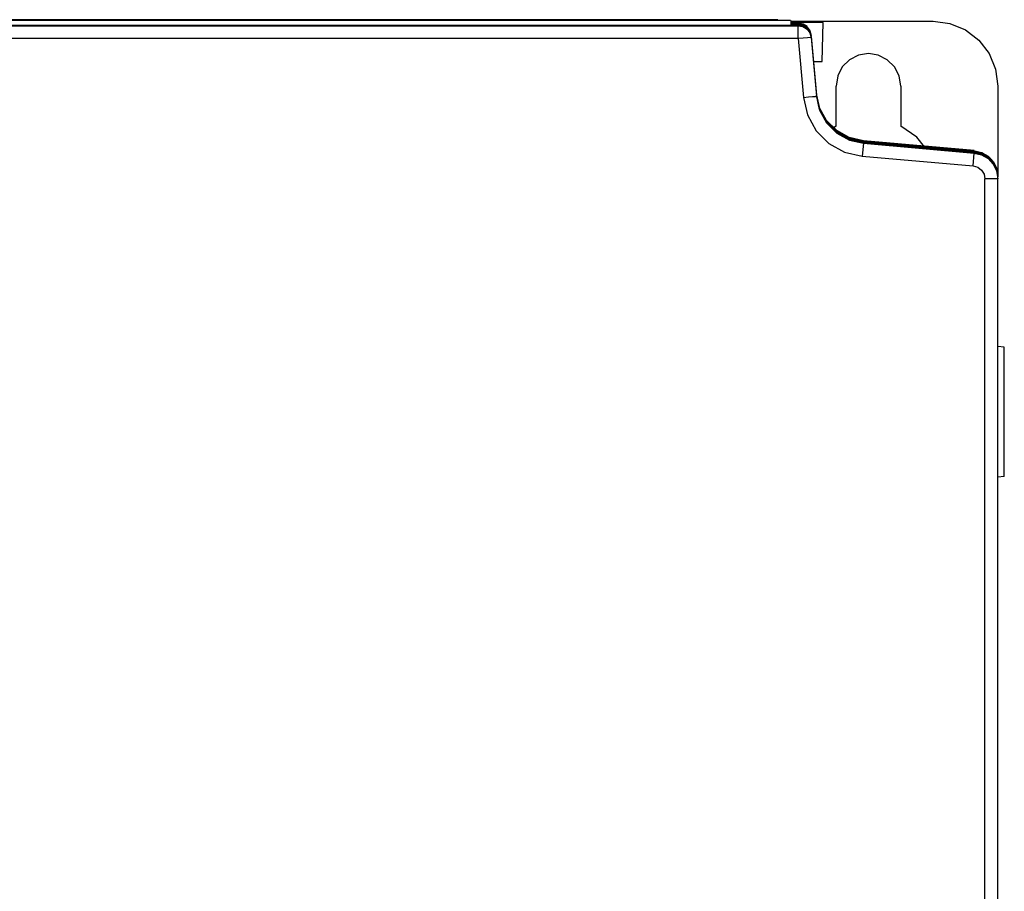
# Model space of a CAD drawing. Extents: x 0 to 420, y 0 to 297.
# Tile 16 of 24: x 217 to 243, y 164 to 188. Entities that reach past the tile are written whole.
import ezdxf

# ---------------------------------------------------------------- set-up
doc = ezdxf.new("R2010")
doc.units = 0
doc.header["$LTSCALE"] = 23.1
doc.layers.get('0').update_dxf_attribs({"linetype": 'CONTINUOUS'})

msp = doc.modelspace()

# ---------------------------------------------------------------- linework, layer by layer
at = {"color": 7, "linetype": 'CONTINUOUS'}
for p, q in [((195.899, 187.521), (237.607, 187.521)), ((237.401, 187.524), (196.105, 187.524)), ((237.399, 187.664), (196.107, 187.664)), ((237.057, 187.683), (196.449, 187.683)), ((237.057, 187.664), (237.057, 187.683)), ((237.401, 187.664), (237.401, 187.524)), ((237.401, 187.639), (241.253, 187.639)), ((238.278, 187.613), (237.401, 187.613)), ((238.278, 187.606), (237.401, 187.606)), ((237.401, 187.588), (237.607, 187.588)), ((237.607, 187.574), (237.401, 187.574)), ((237.607, 187.574), (237.401, 187.574)), ((237.607, 187.546), (237.401, 187.546)), ((237.401, 187.546), (237.607, 187.546)), ((237.735, 187.564), (237.607, 187.588)), ((237.607, 187.546), (237.607, 187.574)), ((237.735, 187.549), (237.607, 187.574)), ((237.607, 187.574), (237.735, 187.55)), ((237.607, 187.171), (237.607, 187.546)), ((237.735, 187.522), (237.607, 187.546)), ((237.607, 187.546), (237.735, 187.522)), ((237.844, 187.496), (237.735, 187.564)), ((238.25, 186.556), (238.278, 187.606)), ((241.253, 187.639), (241.253, 187.64)), ((237.921, 187.38), (237.956, 187.255)), ((237.956, 187.254), (237.921, 187.379)), ((237.949, 187.252), (237.921, 187.352)), ((237.956, 187.202), (237.929, 187.199)), ((237.956, 187.227), (238.095, 185.637)), ((237.956, 187.226), (237.956, 187.202)), ((237.956, 187.202), (238.095, 185.612)), ((237.607, 187.171), (195.899, 187.171)), ((237.607, 187.171), (237.746, 185.581)), ((238.015, 186.556), (238.25, 186.556)), ((238.628, 184.804), (238.628, 185.889)), ((240.378, 185.889), (240.378, 184.804)), ((243.003, 185.889), (243.003, 183.446)), ((238.183, 185.256), (238.095, 185.637)), ((238.183, 185.284), (238.101, 185.638)), ((238.628, 184.804), (238.559, 184.756)), ((239.368, 184.339), (239.337, 183.99)), ((242.364, 184.144), (239.368, 184.406)), ((239.368, 184.392), (239.368, 184.364)), ((242.364, 184.13), (239.368, 184.392)), ((239.368, 184.392), (242.367, 184.13)), ((239.368, 184.364), (239.368, 184.339)), ((242.364, 184.102), (239.368, 184.364)), ((239.368, 184.364), (242.364, 184.102)), ((239.368, 184.339), (242.364, 184.077)), ((239.337, 183.99), (242.333, 183.728)), ((242.333, 183.728), (242.364, 184.077)), ((242.364, 184.102), (242.364, 184.13)), ((242.566, 184.081), (242.364, 184.13)), ((242.364, 184.077), (242.364, 184.102)), ((242.566, 184.053), (242.364, 184.102)), ((242.364, 184.102), (242.566, 184.054)), ((242.367, 184.13), (242.387, 184.124)), ((242.379, 184.14), (242.565, 184.095)), ((242.592, 184.065), (242.617, 184.058)), ((242.617, 184.058), (242.82, 183.904)), ((242.653, 163.041), (242.653, 183.379)), ((243.003, 183.38), (242.977, 183.38)), ((243.003, 112.389), (243.003, 183.404)), ((243.178, 178.827), (243.003, 178.842)), ((243.178, 175.327), (243.178, 178.827)), ((243.178, 175.327), (243.003, 175.311))]:
    msp.add_line(p, q, dxfattribs=at)
for points in [[(237.607, 187.521), (237.734, 187.497), (237.844, 187.429), (237.921, 187.326), (237.956, 187.202)], [(237.735, 187.55), (237.844, 187.482), (237.921, 187.38)], [(237.921, 187.379), (237.844, 187.482), (237.735, 187.549)], [(237.921, 187.352), (237.844, 187.454), (237.735, 187.522)], [(237.735, 187.522), (237.844, 187.454), (237.921, 187.352)], [(241.253, 187.639), (241.707, 187.579), (242.129, 187.404), (242.49, 187.127), (242.768, 186.765), (242.943, 186.343), (243.003, 185.889)], [(237.929, 187.199), (237.854, 187.192), (237.741, 187.182), (237.607, 187.171)], [(240.378, 185.889), (240.334, 186.163), (240.208, 186.407), (240.014, 186.599), (239.771, 186.722), (239.503, 186.764), (239.235, 186.722), (238.992, 186.599), (238.798, 186.407), (238.672, 186.163), (238.628, 185.889)], [(237.746, 185.581), (237.88, 185.592), (237.993, 185.603), (238.068, 185.609), (238.095, 185.612)], [(237.746, 185.581), (237.856, 185.105), (238.092, 184.68), (238.436, 184.336), (238.861, 184.1), (239.337, 183.99)], [(238.095, 185.637), (238.183, 185.256), (238.372, 184.916), (238.647, 184.641), (238.987, 184.452), (239.368, 184.364)], [(238.095, 185.612), (238.183, 185.232), (238.372, 184.891), (238.647, 184.616), (238.988, 184.427), (239.368, 184.339)], [(238.101, 185.638), (238.183, 185.284), (238.372, 184.944), (238.647, 184.669), (238.987, 184.48), (239.368, 184.392)], [(239.368, 184.406), (238.987, 184.494), (238.647, 184.683), (238.372, 184.958), (238.183, 185.298), (238.11, 185.615)], [(239.368, 184.392), (238.987, 184.48), (238.647, 184.669), (238.372, 184.943), (238.183, 185.284)], [(239.368, 184.364), (238.987, 184.452), (238.647, 184.641), (238.372, 184.916), (238.183, 185.256)], [(241.019, 184.247), (240.812, 184.501), (240.378, 184.804)], [(242.364, 184.077), (242.565, 184.029), (242.738, 183.928), (242.878, 183.779), (242.97, 183.591), (243.003, 183.38)], [(242.565, 184.095), (242.744, 183.99), (242.883, 183.838), (242.972, 183.651)], [(243.003, 183.432), (242.972, 183.637), (242.883, 183.824), (242.744, 183.976), (242.566, 184.081)], [(242.566, 184.054), (242.744, 183.949), (242.883, 183.796), (242.972, 183.61), (242.999, 183.432)], [(242.999, 183.432), (242.972, 183.61), (242.883, 183.796), (242.744, 183.948), (242.566, 184.053)], [(242.333, 183.728), (242.459, 183.693), (242.561, 183.616), (242.629, 183.507), (242.653, 183.379)], [(242.82, 183.904), (242.955, 183.687), (242.959, 183.664)], [(242.977, 183.38), (242.904, 183.379), (242.791, 183.379), (242.653, 183.379)]]:
    msp.add_lwpolyline(points, dxfattribs=at)

doc.saveas('drawing.dxf')
